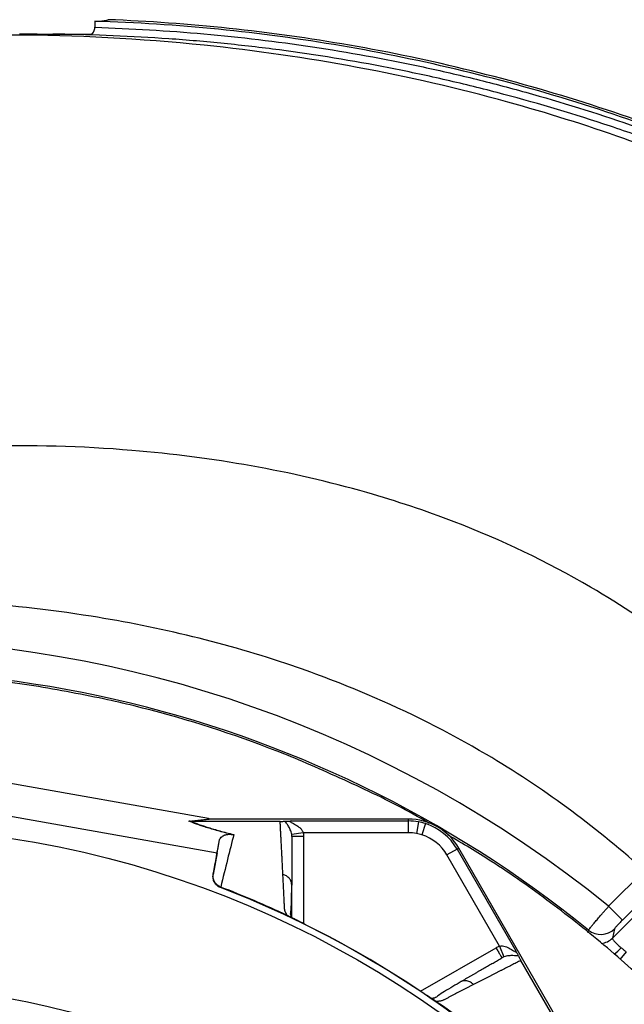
# Model space of a CAD drawing. Header units: millimetres. Extents: x 10 to 976, y 14 to 1104.
# Tile 17 of 18: x 499 to 654, y 851 to 1103. Entities that reach past the tile are written whole.
import ezdxf

# ---------------------------------------------------------------- set-up
doc = ezdxf.new("R2010")
doc.units = ezdxf.units.MM

msp = doc.modelspace()

# ---------------------------------------------------------------- linework, layer by layer
at = {"color": 7, "linetype": 'Continuous', "lineweight": 25}
for p, q in [((518.14, 1103.05), (518.14, 1101.51)), ((501.62, 1099.78), (509.3, 1099.78)), ((650.76, 868.33), (693.33, 910.91)), ((547.28, 898.89), (491.97, 908.68)), ((490.36, 900.63), (549.44, 890.17)), ((542.24, 898.24), (547.59, 898.83)), ((548.16, 898.78), (542.82, 898.19)), ((565.61, 898.19), (542.83, 898.19)), ((598.47, 898.78), (548.16, 898.78)), ((568.41, 898.29), (598.47, 898.29)), ((598.47, 898.29), (598.47, 898.78)), ((601.05, 898.06), (600.51, 895.11)), ((602.85, 897.61), (601.93, 894.75)), ((571.54, 895.29), (568.58, 894.83)), ((598.47, 895.29), (571.54, 895.29)), ((549.44, 890.17), (550.1, 893.48)), ((549.44, 890.17), (548.45, 884.57)), ((610.94, 891.09), (608.35, 889.59)), ((610.94, 891.09), (611.37, 891.33)), ((610.94, 891.09), (625.98, 865.05)), ((636.53, 847.76), (611.37, 891.33)), ((621.81, 866.26), (608.35, 889.59)), ((649.77, 876.44), (658.93, 885.61)), ((548.45, 884.57), (548.48, 884.69)), ((550.36, 881.38), (550.33, 881.24)), ((568.61, 881.84), (568.54, 882.28)), ((568.61, 873.51), (568.61, 881.67)), ((662.46, 882.08), (653.3, 872.91)), ((653.3, 872.91), (649.77, 876.44)), ((567.95, 873.86), (567.88, 873.9)), ((651.29, 870.7), (650.76, 868.33)), ((621.81, 866.26), (622.9, 863.47)), ((638.68, 842.85), (627.29, 862.58)), ((612.05, 857.16), (611.63, 857.01)), ((605.12, 852.4), (605.04, 852.44))]:
    msp.add_line(p, q, dxfattribs=at)
at = {"color": 8, "linetype": 'Continuous', "lineweight": 25}
for p, q in [((571.61, 894.3), (571.61, 872)), ((644.48, 869.73), (644.62, 870.36)), ((601.6, 854.68), (620.92, 865.84)), ((654.27, 864.79), (652.6, 862.86))]:
    msp.add_line(p, q, dxfattribs=at)
at = {"color": 7, "linetype": 'Continuous', "lineweight": 25}
for radius in [258.01, 217.51]:
    msp.add_circle((457.02, 638.89), radius, dxfattribs=at)
for centre, radius, start, end in [((457.02, 638.89), 305.92, 50.9448, 128.5189), ((457.02, 638.89), 297.95, 50.9764, 103.381), ((598.47, 883.89), 14.9, 30, 90), ((598.47, 883.89), 14.4, 79.7042, 90), ((598.47, 883.89), 14.4, 72.3214, 79.7042), ((598.47, 883.89), 14.4, 30, 72.3214), ((598.47, 883.89), 11.4, 79.7042, 90), ((598.47, 883.89), 11.4, 72.3214, 79.7042), ((598.47, 883.89), 11.4, 30, 72.3214), ((457.02, 638.89), 259.7, 51.0565, 68.9435), ((647.76, 874.26), 5.01, 231.1633, 314.6577)]:
    msp.add_arc(centre, radius, start, end, dxfattribs=at)
at = {"color": 8, "linetype": 'Continuous', "lineweight": 25}
for centre, radius, start, end in [((647.24, 871.88), 5, 277.51, 314.7211), ((643.11, 874.83), 13.36, 307.0648, 317.735)]:
    msp.add_arc(centre, radius, start, end, dxfattribs=at)
at = {"color": 7, "linetype": 'Continuous', "lineweight": 25}
msp.add_ellipse((548.82, 898.89), major_axis=(17.02, -2.99), ratio=0.015428, start_param=4.624766, end_param=4.642972, dxfattribs=at)
for points, knots in [([(518.14, 1103.05), (518.69, 1103.07), (519.17, 1103.09), (520.01, 1103.15), (520.36, 1103.18), (520.79, 1103.23), (520.92, 1103.25), (521.14, 1103.29), (521.23, 1103.31), (521.45, 1103.37), (521.52, 1103.41), (521.52, 1103.46)], [0, 0, 0, 0, 0.25, 0.25, 0.5, 0.5, 0.625, 0.625, 0.75, 0.75, 1, 1, 1, 1]), ([(892.57, 890.5), (889.68, 894.96), (886.74, 899.45), (880.66, 908.26), (877.55, 912.61), (868.02, 925.46), (861.38, 933.79), (840.67, 958.02), (825.79, 973.16), (794.16, 1001.23), (777.39, 1014.15), (742.16, 1037.62), (723.68, 1048.18), (685.35, 1066.68), (665.52, 1074.62), (624.95, 1087.65), (604.22, 1092.75), (562.35, 1100.06), (541.22, 1102.26), (519.44, 1103.01), (518.79, 1103.03), (518.14, 1103.05)], [0, 0, 0, 0, 0.03125, 0.03125, 0.0625, 0.0625, 0.125, 0.125, 0.25, 0.25, 0.375, 0.375, 0.5, 0.5, 0.625, 0.625, 0.75, 0.75, 0.875, 0.875, 0.8788333, 0.8788333, 0.8788333, 0.8788333]), ([(893.01, 890.79), (890.12, 895.25), (887.17, 899.74), (881.09, 908.56), (877.98, 912.92), (868.43, 925.79), (861.79, 934.12), (841.05, 958.38), (826.16, 973.54), (794.49, 1001.63), (777.7, 1014.57), (742.43, 1038.07), (723.93, 1048.64), (685.56, 1067.16), (665.7, 1075.11), (625.09, 1088.16), (604.33, 1093.27), (562.88, 1100.49), (542.2, 1102.68), (521.52, 1103.46)], [0, 0, 0, 0, 0.03125, 0.03125, 0.0625, 0.0625, 0.125, 0.125, 0.25, 0.25, 0.375, 0.375, 0.5, 0.5, 0.625, 0.625, 0.75, 0.75, 0.8722161, 0.8722161, 0.8722161, 0.8722161]), ([(888.23, 887.85), (886.74, 890.01), (883.76, 894.32), (876.3, 904.77), (862.51, 922.95), (827.62, 963.84), (783.86, 1003.05), (735.13, 1035.25), (697.72, 1055.67), (660.45, 1071.29), (608.69, 1087.49), (556.07, 1097.23), (507.09, 1099.79), (483.7, 1099.46), (476.79, 1099.23), (476.05, 1099.2)], [0, 0, 0, 0, 0.0154066, 0.0308131, 0.0752934, 0.1494272, 0.3471175, 0.4223331, 0.4975487, 0.6012194, 0.6634218, 0.821574, 0.9204191, 0.957486, 0.9618959, 0.9618959, 0.9618959, 0.9618959]), ([(508.64, 1099.74), (508.07, 1099.73), (507.5, 1099.71), (506.62, 1099.7), (506.32, 1099.7), (505.73, 1099.7), (505.43, 1099.7), (503.94, 1099.7), (502.77, 1099.73), (501.62, 1099.78)], [0, 0, 0, 0, 0.25, 0.25, 0.375, 0.375, 0.5, 0.5, 1, 1, 1, 1]), ([(890, 888.87), (888.69, 890.85), (887.38, 892.83), (884.74, 896.77), (883.4, 898.74), (879.34, 904.59), (876.58, 908.45), (870.94, 916.08), (868.07, 919.86), (863.67, 925.47), (862.19, 927.33), (859.21, 931.01), (857.7, 932.84), (850.13, 941.93), (843.87, 948.98), (830.99, 962.68), (824.36, 969.32), (803.89, 988.61), (789.49, 1000.63), (766.71, 1017.37), (758.92, 1022.73), (748.93, 1029.15), (746.92, 1030.42), (742.89, 1032.93), (736.81, 1036.63), (730.66, 1040.19), (709.98, 1051.72), (692.9, 1059.88), (673.07, 1067.85), (670.86, 1068.72), (666.42, 1070.43), (664.2, 1071.26), (657.51, 1073.7), (653.03, 1075.26), (639.51, 1079.72), (630.4, 1082.4), (616.61, 1086), (611.99, 1087.13), (602.74, 1089.24), (598.1, 1090.22), (584.15, 1092.94), (574.8, 1094.46), (560.71, 1096.32), (556, 1096.87), (546.56, 1097.82), (541.82, 1098.23), (527.6, 1099.23), (518.12, 1099.62), (508.64, 1099.74)], [0, 0, 0, 0, 0.015625, 0.015625, 0.03125, 0.03125, 0.0625, 0.0625, 0.09375, 0.09375, 0.109375, 0.109375, 0.125, 0.125, 0.1875, 0.1875, 0.25, 0.25, 0.375, 0.375, 0.4375, 0.4375, 0.453125, 0.453125, 0.46875, 0.5, 0.5, 0.625, 0.625, 0.640625, 0.640625, 0.65625, 0.65625, 0.6875, 0.6875, 0.75, 0.75, 0.78125, 0.78125, 0.8125, 0.8125, 0.875, 0.875, 0.90625, 0.90625, 0.9375, 0.9375, 1, 1, 1, 1]), ([(517.29, 1099.78), (517.41, 1099.85), (517.52, 1099.94), (517.73, 1100.16), (517.82, 1100.29), (517.98, 1100.59), (518.04, 1100.76), (518.12, 1101.12), (518.14, 1101.31), (518.14, 1101.51)], [0, 0, 0, 0, 0.25, 0.25, 0.5, 0.5, 0.75, 0.75, 1, 1, 1, 1]), ([(518.14, 1101.51), (522.81, 1101.36), (527.47, 1101.15), (536.79, 1100.59), (541.45, 1100.24), (555.41, 1098.99), (564.67, 1097.89), (583.09, 1095.13), (592.26, 1093.47), (605.94, 1090.56), (610.49, 1089.52), (619.57, 1087.3), (624.09, 1086.12), (637.59, 1082.37), (646.5, 1079.6), (659.73, 1075.02), (664.12, 1073.43), (672.85, 1070.1), (677.19, 1068.36), (698.73, 1059.38), (715.43, 1051.15), (735.65, 1039.6), (739.66, 1037.23), (745.63, 1033.57), (747.61, 1032.33), (751.56, 1029.83), (753.52, 1028.56), (763.28, 1022.17), (770.88, 1016.83), (793.14, 1000.21), (807.23, 988.3), (827.26, 969.23), (833.76, 962.67), (846.38, 949.15), (852.51, 942.19), (859.95, 933.24), (861.42, 931.43), (864.35, 927.8), (865.8, 925.97), (870.12, 920.45), (872.94, 916.73), (878.47, 909.21), (881.19, 905.41), (885.18, 899.66), (886.49, 897.73), (889.09, 893.85), (890.38, 891.9), (891.66, 889.95)], [0, 0, 0, 0, 0.03125, 0.03125, 0.0625, 0.0625, 0.125, 0.125, 0.1875, 0.1875, 0.21875, 0.21875, 0.25, 0.25, 0.3125, 0.3125, 0.34375, 0.34375, 0.375, 0.375, 0.5, 0.5, 0.53125, 0.53125, 0.546875, 0.546875, 0.5625, 0.5625, 0.625, 0.625, 0.75, 0.75, 0.8125, 0.8125, 0.875, 0.875, 0.890625, 0.890625, 0.90625, 0.90625, 0.9375, 0.9375, 0.96875, 0.96875, 0.984375, 0.984375, 1, 1, 1, 1]), ([(695.36, 918.8), (693.39, 920.82), (684.78, 929.33), (668.57, 943.19), (642.53, 960.61), (615.34, 973.55), (576.42, 986.53), (535.6, 993.68), (496.86, 994.72), (475.9, 993.81), (466.24, 993.1), (460.6, 992.59), (457.92, 992.32), (457.02, 992.23)], [0.3242836, 0.3242836, 0.3242836, 0.3242836, 0.3471175, 0.4223331, 0.4975487, 0.6012194, 0.6634218, 0.821574, 0.9204191, 0.957486, 0.9797261, 0.993242, 1, 1, 1, 1]), ([(658.93, 885.61), (658.7, 885.82), (652.33, 891.5), (639.32, 902.03), (616.11, 917.36), (592.35, 929.29), (558.76, 942.1), (523.93, 950.53), (490.96, 954.11), (473.11, 954.9), (464.88, 955.05), (460.08, 955.06), (457.78, 955.04), (457.02, 955.03)], [0.3442288, 0.3442288, 0.3442288, 0.3442288, 0.3471175, 0.4223331, 0.4975487, 0.6012194, 0.6634218, 0.821574, 0.9204191, 0.957486, 0.9797261, 0.993242, 1, 1, 1, 1]), ([(520.4, 929.56), (514.04, 930.82), (501.33, 933.34), (481.99, 935.53), (462.57, 936.55), (443.12, 936.27), (423.73, 934.73), (404.49, 931.93), (385.46, 927.87), (366.75, 922.58), (348.4, 916.1), (330.59, 908.33), (318.16, 902.29), (311.89, 898.53), (311.17, 898.1)], [0, 0, 0, 0, 0.08986, 0.179719, 0.269579, 0.359439, 0.449298, 0.539158, 0.629018, 0.718878, 0.808737, 0.898597, 0.988457, 1, 1, 1, 1]), ([(570.28, 913.98), (567.78, 915.01), (554.04, 920.45), (537.36, 925.66), (523, 928.99), (520.4, 929.56)], [0.61741956, 0.61741956, 0.61741956, 0.61741956, 0.62177403, 0.64121733, 0.64550009, 0.64550009, 0.64550009, 0.64550009]), ([(603.75, 897.69), (603.74, 897.69), (598.44, 900.92), (587.32, 906.52), (575.96, 911.5), (570.28, 913.98)], [0, 0, 0, 0, 0.0005197, 0.5002598, 1, 1, 1, 1]), ([(553.24, 894.84), (552.6, 895), (551.98, 895.16), (550.79, 895.47), (550.22, 895.63), (548.58, 896.08), (547.59, 896.37), (546.23, 896.8), (545.8, 896.94), (544.98, 897.21), (544.59, 897.35), (543.49, 897.74), (542.83, 897.99), (542.24, 898.24)], [0, 0, 0, 0, 0.125, 0.125, 0.25, 0.25, 0.5, 0.5, 0.625, 0.625, 0.75, 0.75, 1, 1, 1, 1]), ([(542.83, 898.19), (543.41, 897.95), (544.06, 897.69), (545.15, 897.3), (545.54, 897.16), (546.35, 896.89), (546.78, 896.75), (548.13, 896.33), (549.11, 896.04), (551.28, 895.44), (552.45, 895.14), (553.74, 894.82)], [0, 0, 0, 0, 0.25, 0.25, 0.375, 0.375, 0.5, 0.5, 0.75, 0.75, 1, 1, 1, 1]), ([(565.61, 898.19), (565.79, 898.19), (565.95, 898.19), (566.22, 898.2), (566.34, 898.2), (566.54, 898.21), (566.63, 898.22), (566.79, 898.23), (566.86, 898.23), (566.93, 898.24)], [0, 0, 0, 0, 0.25, 0.25, 0.5, 0.5, 0.75, 0.75, 1, 1, 1, 1]), ([(566.33, 884.59), (566.32, 884.83), (566.29, 885.3), (566.26, 886), (566.22, 886.69), (566.19, 887.38), (566.15, 888.06), (566.12, 888.74), (566.08, 889.41), (566.05, 890.07), (566.02, 890.73), (565.98, 891.38), (565.95, 892.03), (565.91, 892.67), (565.88, 893.31), (565.84, 893.94), (565.81, 894.56), (565.78, 895.18), (565.74, 895.79), (565.71, 896.4), (565.68, 897), (565.65, 897.6), (565.62, 897.99), (565.61, 898.19)], [0, 0, 0, 0, 0.045336, 0.090894, 0.136674, 0.182678, 0.228907, 0.275362, 0.322044, 0.368954, 0.416093, 0.463462, 0.511063, 0.558896, 0.606962, 0.655262, 0.703798, 0.752569, 0.801578, 0.850824, 0.900309, 0.950034, 1, 1, 1, 1]), ([(566.93, 898.24), (567, 898.24), (567.09, 898.25), (567.29, 898.26), (567.4, 898.26), (567.66, 898.27), (567.8, 898.28), (568.09, 898.28), (568.25, 898.29), (568.41, 898.29)], [0, 0, 0, 0, 0.25, 0.25, 0.5, 0.5, 0.75, 0.75, 1, 1, 1, 1]), ([(568.58, 894.83), (568.54, 895.07), (568.49, 895.29), (568.36, 895.7), (568.29, 895.89), (568.06, 896.42), (567.89, 896.73), (567.57, 897.26), (567.4, 897.49), (567.12, 897.9), (567, 898.08), (566.93, 898.24)], [0, 0, 0, 0, 0.125, 0.125, 0.25, 0.25, 0.5, 0.5, 0.75, 0.75, 1, 1, 1, 1]), ([(568.41, 898.29), (568.33, 898.29), (568.26, 898.28), (568.15, 898.25), (568.12, 898.22), (568.14, 898.15), (568.18, 898.12), (568.3, 898.03), (568.38, 897.99), (568.63, 897.85), (568.81, 897.76), (569.19, 897.56), (569.39, 897.45), (569.97, 897.1), (570.36, 896.83), (570.88, 896.34), (571.05, 896.16), (571.27, 895.86), (571.33, 895.75), (571.45, 895.53), (571.5, 895.41), (571.54, 895.29)], [0, 0, 0, 0, 0.0625, 0.0625, 0.125, 0.125, 0.1875, 0.1875, 0.25, 0.25, 0.375, 0.375, 0.5, 0.5, 0.75, 0.75, 0.875, 0.875, 0.9375, 0.9375, 1, 1, 1, 1]), ([(598.47, 895.29), (598.47, 895.64), (598.47, 896.01), (598.47, 896.74), (598.47, 897.09), (598.47, 897.67), (598.47, 897.9), (598.47, 898.2), (598.47, 898.28), (598.47, 898.29)], [0, 0, 0, 0, 0.25, 0.25, 0.5, 0.5, 0.75, 0.75, 1, 1, 1, 1]), ([(550.1, 893.48), (550.14, 893.64), (550.2, 893.79), (550.41, 894.08), (550.55, 894.22), (550.82, 894.41), (550.93, 894.47), (551.17, 894.59), (551.3, 894.65), (551.54, 894.73), (551.63, 894.75), (551.82, 894.8), (551.93, 894.82), (552.17, 894.86), (552.31, 894.87), (552.57, 894.88), (552.66, 894.88), (552.84, 894.88), (552.9, 894.88), (553.05, 894.87), (553.13, 894.86), (553.24, 894.84)], [0, 0, 0, 0, 0.25, 0.25, 0.5, 0.5, 0.625, 0.625, 0.75, 0.75, 0.8125, 0.8125, 0.875, 0.875, 0.9375, 0.9375, 0.96875, 0.96875, 0.984375, 0.984375, 1, 1, 1, 1]), ([(553.74, 894.82), (553.23, 892.78), (552.69, 890.65), (551.57, 886.18), (550.98, 883.84), (550.38, 881.38)], [0, 0, 0, 0, 0.5, 0.5, 1, 1, 1, 1]), ([(568.61, 894.3), (568.61, 894.08), (568.61, 893.62), (568.61, 892.93), (568.61, 892.23), (568.61, 891.53), (568.61, 890.82), (568.61, 890.11), (568.61, 889.39), (568.61, 888.66), (568.61, 887.93), (568.61, 887.19), (568.61, 886.44), (568.61, 885.69), (568.61, 884.93), (568.61, 884.17), (568.61, 883.4), (568.61, 882.63), (568.61, 882.1), (568.61, 881.84)], [0, 0, 0, 0, 0.061953, 0.123509, 0.18467, 0.245435, 0.305808, 0.365787, 0.425376, 0.484574, 0.543383, 0.601804, 0.659839, 0.717488, 0.774754, 0.831636, 0.888137, 0.944258, 1, 1, 1, 1]), ([(571.61, 894.3), (571.22, 894.3), (570.83, 894.3), (570.1, 894.3), (569.77, 894.3), (569.22, 894.3), (568.99, 894.3), (568.69, 894.3), (568.61, 894.3), (568.61, 894.3)], [0, 0, 0, 0, 0.25, 0.25, 0.5, 0.5, 0.75, 0.75, 1, 1, 1, 1]), ([(688.4, 825.88), (684.42, 830.64), (676.44, 840.15), (663.38, 853.43), (649.58, 865.93), (634.99, 877.49), (621.36, 887.15), (612.35, 892.5), (608.68, 894.68)], [0, 0, 0, 0, 0.175791, 0.351582, 0.527373, 0.703164, 0.878955, 1, 1, 1, 1]), ([(550.33, 881.24), (550, 881.37), (549.71, 881.55), (549.18, 882), (548.96, 882.27), (548.71, 882.72), (548.64, 882.88), (548.52, 883.2), (548.48, 883.37), (548.39, 883.88), (548.39, 884.23), (548.45, 884.57)], [0, 0, 0, 0, 0.25, 0.25, 0.5, 0.5, 0.625, 0.625, 0.75, 0.75, 1, 1, 1, 1]), ([(550.36, 881.38), (550.03, 881.51), (549.74, 881.68), (549.21, 882.14), (548.99, 882.41), (548.74, 882.86), (548.66, 883.01), (548.55, 883.33), (548.51, 883.5), (548.45, 883.84), (548.43, 884.01), (548.43, 884.35), (548.45, 884.52), (548.48, 884.69)], [0, 0, 0, 0, 0.25, 0.25, 0.5, 0.5, 0.625, 0.625, 0.75, 0.75, 0.875, 0.875, 1, 1, 1, 1]), ([(567.4, 874.11), (567.37, 874.17), (567.3, 874.3), (567.2, 874.48), (567.11, 874.65), (567.03, 874.82), (566.96, 874.99), (566.9, 875.15), (566.85, 875.31), (566.81, 875.47), (566.77, 875.66), (566.74, 875.91), (566.72, 876.28), (566.7, 876.72), (566.68, 877.22), (566.64, 878.04), (566.59, 879.17), (566.53, 880.57), (566.46, 881.94), (566.39, 883.28), (566.35, 884.15), (566.33, 884.59)], [0, 0, 0, 0, 0.013423, 0.026738, 0.039956, 0.053088, 0.066144, 0.079134, 0.09207, 0.104963, 0.117824, 0.141662, 0.172831, 0.217057, 0.263491, 0.312127, 0.449156, 0.58733, 0.723761, 0.861313, 1, 1, 1, 1]), ([(568.51, 873.7), (568.44, 873.88), (568.23, 874.5), (568.4, 875.26), (568.46, 876.24), (568.54, 877.68), (568.57, 879.7), (568.58, 881.39), (568.58, 882.29)], [0, 0, 0, 0, 0.04969, 0.167472, 0.285741, 0.412483, 0.69005, 1, 1, 1, 1]), ([(644.62, 870.36), (644.63, 870.38), (644.65, 870.41), (644.7, 870.48), (644.73, 870.53), (644.86, 870.69), (644.97, 870.82), (645.24, 871.16), (645.41, 871.37), (645.79, 871.82), (646, 872.08), (646.35, 872.49), (646.48, 872.64), (646.73, 872.94), (646.87, 873.1), (647.27, 873.57), (647.56, 873.91), (648.02, 874.43), (648.17, 874.61), (648.48, 874.97), (648.64, 875.15), (649.12, 875.7), (649.44, 876.07), (649.77, 876.44)], [0, 0, 0, 0, 0.0625, 0.0625, 0.125, 0.125, 0.25, 0.25, 0.375, 0.375, 0.5, 0.5, 0.5625, 0.5625, 0.625, 0.625, 0.75, 0.75, 0.8125, 0.8125, 0.875, 0.875, 1, 1, 1, 1]), ([(567.88, 873.9), (567.85, 873.91), (567.81, 873.93), (567.73, 873.96), (567.66, 874), (567.57, 874.03), (567.49, 874.07), (567.43, 874.1), (567.4, 874.11)], [0, 0, 0, 0, 0.160202, 0.321039, 0.484027, 0.650625, 0.822199, 1, 1, 1, 1]), ([(572.14, 871.74), (572.06, 871.77), (571.92, 871.85), (571.7, 871.95), (571.49, 872.06), (571.28, 872.16), (571.07, 872.27), (570.86, 872.37), (570.66, 872.47), (570.46, 872.57), (570.26, 872.67), (570, 872.8), (569.69, 872.96), (569.35, 873.13), (569.02, 873.3), (568.72, 873.45), (568.44, 873.6), (568.18, 873.73), (568.03, 873.81), (567.95, 873.86)], [0, 0, 0, 0, 0.043919, 0.087472, 0.13073, 0.173768, 0.216664, 0.259492, 0.30233, 0.345255, 0.388344, 0.431671, 0.51489, 0.596546, 0.677156, 0.757259, 0.837405, 0.91814, 1, 1, 1, 1]), ([(572.14, 871.74), (571.73, 871.94), (570.9, 872.35), (569.73, 872.94), (568.81, 873.4), (568.47, 873.59), (568.35, 873.65)], [0, 0, 0, 0, 0.272035, 0.551471, 0.845021, 1, 1, 1, 1]), ([(653.3, 872.91), (653.17, 872.78), (653.04, 872.65), (652.78, 872.39), (652.66, 872.26), (652.42, 872.01), (652.3, 871.89), (652.09, 871.66), (651.99, 871.55), (651.8, 871.35), (651.72, 871.25), (651.57, 871.09), (651.51, 871.01), (651.41, 870.88), (651.37, 870.83), (651.31, 870.75), (651.29, 870.72), (651.29, 870.7)], [0, 0, 0, 0, 0.125, 0.125, 0.25, 0.25, 0.375, 0.375, 0.5, 0.5, 0.625, 0.625, 0.75, 0.75, 0.875, 0.875, 1, 1, 1, 1]), ([(650.76, 868.33), (650.74, 868.29), (650.74, 868.25), (650.76, 868.13), (650.79, 868.06), (650.87, 867.91), (650.93, 867.83), (651.07, 867.64), (651.16, 867.54), (651.36, 867.32), (651.47, 867.2), (651.72, 866.96), (651.86, 866.83), (652.3, 866.43), (652.63, 866.14), (652.99, 865.84)], [0, 0, 0, 0, 0.125, 0.125, 0.25, 0.25, 0.375, 0.375, 0.5, 0.5, 0.625, 0.625, 0.75, 0.75, 1, 1, 1, 1]), ([(620.92, 865.84), (621.12, 865.5), (621.31, 865.16), (621.68, 864.53), (621.84, 864.24), (622.12, 863.76), (622.23, 863.57), (622.38, 863.31), (622.42, 863.24), (622.42, 863.24)], [0, 0, 0, 0, 0.25, 0.25, 0.5, 0.5, 0.75, 0.75, 1, 1, 1, 1]), ([(621.81, 866.26), (622.06, 866.32), (622.31, 866.32), (622.81, 866.28), (623.05, 866.22), (623.74, 866.01), (624.17, 865.81), (624.76, 865.48), (624.95, 865.37), (625.31, 865.14), (625.49, 865.02), (625.73, 864.88), (625.81, 864.83), (625.94, 864.77), (625.99, 864.75), (626.06, 864.77), (626.07, 864.81), (626.04, 864.91), (626.01, 864.98), (625.98, 865.05)], [0, 0, 0, 0, 0.125, 0.125, 0.25, 0.25, 0.5, 0.5, 0.625, 0.625, 0.75, 0.75, 0.8125, 0.8125, 0.875, 0.875, 0.9375, 0.9375, 1, 1, 1, 1]), ([(626.67, 863.75), (626.64, 863.81), (626.6, 863.89), (626.51, 864.07), (626.46, 864.17), (626.34, 864.39), (626.27, 864.52), (626.13, 864.78), (626.05, 864.91), (625.98, 865.05)], [0, 0, 0, 0, 0.25, 0.25, 0.5, 0.5, 0.75, 0.75, 1, 1, 1, 1]), ([(652.99, 865.84), (653.2, 865.67), (653.4, 865.49), (653.83, 865.14), (654.05, 864.96), (654.27, 864.79)], [0, 0, 0, 0, 0.5, 0.5, 1, 1, 1, 1]), ([(611.63, 857.01), (611.84, 857.13), (612.27, 857.38), (612.9, 857.74), (613.53, 858.11), (614.16, 858.47), (614.78, 858.83), (615.4, 859.18), (616.01, 859.54), (616.61, 859.89), (617.22, 860.23), (617.81, 860.58), (618.41, 860.92), (618.99, 861.26), (619.58, 861.6), (620.16, 861.93), (620.73, 862.26), (621.3, 862.59), (621.86, 862.92), (622.23, 863.13), (622.42, 863.24)], [0, 0, 0, 0, 0.052635, 0.105608, 0.158921, 0.212573, 0.266566, 0.320902, 0.37558, 0.430604, 0.485973, 0.541688, 0.597751, 0.654162, 0.710923, 0.768034, 0.825496, 0.883311, 0.941478, 1, 1, 1, 1]), ([(627.29, 862.58), (627.09, 862.48), (626.7, 862.29), (626.11, 861.99), (625.52, 861.69), (624.91, 861.38), (624.31, 861.07), (623.69, 860.76), (623.07, 860.45), (622.45, 860.13), (621.81, 859.81), (621.18, 859.48), (620.53, 859.15), (619.88, 858.82), (619.23, 858.49), (618.56, 858.15), (617.89, 857.81), (617.22, 857.46), (616.54, 857.11), (615.85, 856.76), (615.38, 856.52), (615.15, 856.4)], [0, 0, 0, 0, 0.055211, 0.110128, 0.164753, 0.219086, 0.273129, 0.326884, 0.38035, 0.43353, 0.486425, 0.539036, 0.591365, 0.643413, 0.695181, 0.746671, 0.797884, 0.848822, 0.899487, 0.949879, 1, 1, 1, 1]), ([(626.67, 863.75), (626.5, 863.73), (626.29, 863.75), (625.79, 863.78), (625.51, 863.81), (624.88, 863.82), (624.54, 863.82), (623.96, 863.75), (623.76, 863.72), (623.34, 863.62), (623.12, 863.56), (622.9, 863.47)], [0, 0, 0, 0, 0.25, 0.25, 0.5, 0.5, 0.75, 0.75, 0.875, 0.875, 1, 1, 1, 1]), ([(626.67, 863.75), (626.73, 863.63), (626.8, 863.49), (626.93, 863.22), (626.99, 863.12), (627.08, 862.94), (627.12, 862.88), (627.19, 862.75), (627.23, 862.67), (627.28, 862.6)], [0, 0, 0, 0, 0.5, 0.5, 0.75, 0.75, 0.875, 0.875, 1, 1, 1, 1]), ([(612.03, 857.2), (610.58, 856.33), (608.52, 855.1), (606.27, 853.78), (605.46, 852.94), (604.65, 852.89), (604.36, 852.87)], [0, 0, 0, 0, 0.578265, 0.819399, 0.935238, 1, 1, 1, 1]), ([(605.04, 852.44), (605, 852.47), (604.93, 852.51), (604.8, 852.59), (604.67, 852.67), (604.53, 852.76), (604.39, 852.85), (604.24, 852.95), (604.09, 853.05), (603.93, 853.15), (603.77, 853.26), (603.59, 853.37), (603.42, 853.48), (603.24, 853.6), (602.99, 853.76), (602.68, 853.97), (602.3, 854.22), (601.91, 854.48), (601.52, 854.74), (601.25, 854.92), (601.12, 855)], [0, 0, 0, 0, 0.044249, 0.088103, 0.131644, 0.174954, 0.21812, 0.261226, 0.304357, 0.347601, 0.391041, 0.434763, 0.478847, 0.523375, 0.568424, 0.654803, 0.740537, 0.826241, 0.912528, 1, 1, 1, 1]), ([(615.15, 856.4), (614.93, 856.29), (614.5, 856.07), (613.84, 855.73), (613.17, 855.39), (612.5, 855.04), (611.62, 854.59), (610.51, 854.02), (609.39, 853.44), (608.48, 852.96), (607.93, 852.68), (607.54, 852.47), (607.3, 852.37), (607.08, 852.28), (606.85, 852.21), (606.58, 852.16), (606.26, 852.12), (605.91, 852.1), (605.67, 852.09), (605.54, 852.09)], [0, 0, 0, 0, 0.077777, 0.1552, 0.232272, 0.308995, 0.385372, 0.530526, 0.674474, 0.747423, 0.819615, 0.846383, 0.869761, 0.889755, 0.906383, 0.929523, 0.9528, 0.976272, 1, 1, 1, 1]), ([(605.54, 852.09), (605.51, 852.12), (605.45, 852.16), (605.36, 852.22), (605.27, 852.28), (605.19, 852.34), (605.14, 852.38), (605.12, 852.4)], [0, 0, 0, 0, 0.212576, 0.416535, 0.614103, 0.807726, 1, 1, 1, 1])]:
    msp.add_open_spline(points, degree=3, knots=knots, dxfattribs=at)
for points in [[(501.62, 1099.78), (500.71, 1099.78), (499.8, 1099.78), (498.88, 1099.78)], [(508.64, 1099.74), (508.86, 1099.75), (509.08, 1099.76), (509.3, 1099.78)], [(509.3, 1099.78), (511.96, 1099.78), (514.62, 1099.78), (517.29, 1099.78)], [(542.82, 898.19), (542.62, 898.19), (542.43, 898.21), (542.24, 898.24)], [(542.82, 898.19), (542.82, 898.19), (542.82, 898.19), (542.83, 898.19)], [(548.16, 898.78), (547.97, 898.78), (547.78, 898.8), (547.59, 898.83)], [(571.54, 895.29), (571.59, 894.96), (571.61, 894.63), (571.61, 894.3)], [(548.48, 884.69), (549.05, 887.81), (549.59, 890.73), (550.1, 893.48)], [(553.24, 894.84), (553.4, 894.82), (553.57, 894.81), (553.74, 894.82)], [(568.61, 894.3), (568.61, 894.48), (568.6, 894.66), (568.58, 894.83)], [(567.4, 874.11), (564.61, 875.43), (558.97, 877.95), (553.25, 880.27), (550.37, 881.38)], [(601.12, 855), (591.83, 861.2), (582.14, 866.79), (572.14, 871.74)], [(620.92, 865.84), (621.21, 866), (621.51, 866.14), (621.81, 866.26)], [(622.9, 863.47), (622.73, 863.4), (622.57, 863.33), (622.42, 863.24)], [(620.35, 840.97), (617.95, 842.92), (613.08, 846.71), (608.07, 850.33), (605.54, 852.09)]]:
    msp.add_open_spline(points, degree=3, dxfattribs=at)
at = {"color": 8, "linetype": 'Continuous', "lineweight": 25}
for points, knots in [([(568.54, 882.28), (568.52, 882.44), (568.46, 882.91), (568.01, 883.62), (567.27, 884.28), (566.64, 884.49), (566.33, 884.59)], [0, 0, 0, 0, 0.140589, 0.432387, 0.724184, 1, 1, 1, 1]), ([(615.15, 856.4), (614.91, 856.62), (614.42, 857.06), (613.47, 857.37), (612.63, 857.41), (612.19, 857.22), (612.05, 857.16)], [0, 0, 0, 0, 0.275816, 0.567614, 0.859411, 1, 1, 1, 1])]:
    msp.add_open_spline(points, degree=3, knots=knots, dxfattribs=at)

doc.saveas('drawing.dxf')
